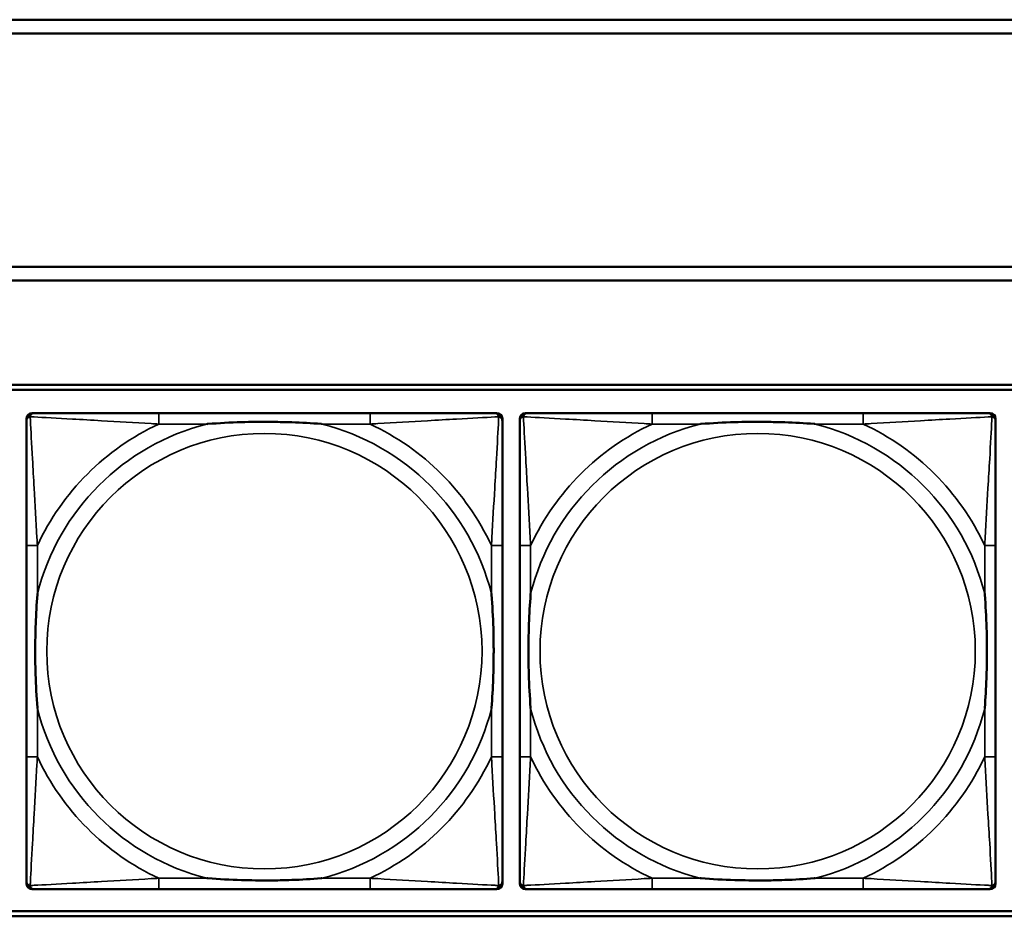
# Model space of a CAD drawing. Header units: inches. Extents: x 0.2 to 58.8, y 1.7 to 68.8.
# Tile 194 of 256: x 36.5 to 37.9, y 55.2 to 56.5. Entities that reach past the tile are written whole.
import ezdxf

# ---------------------------------------------------------------- set-up
doc = ezdxf.new("R2010")
doc.units = ezdxf.units.IN
doc.header["$MEASUREMENT"] = 0
doc.layers.add('Visible (ANSI)', color=7, linetype='Continuous', lineweight=50)
doc.layers.add('Visible Narrow (ANSI)', color=7, linetype='Continuous', lineweight=35)

msp = doc.modelspace()

# ---------------------------------------------------------------- linework, layer by layer
at = {"layer": 'Visible (ANSI)'}
for p, q in [((31.39, 56.4616), (39.3535, 56.4616)), ((39.3535, 56.4416), (31.39, 56.4416)), ((31.17, 56.1063), (39.3535, 56.1063)), ((39.3535, 56.0863), (31.17, 56.0863)), ((22.2594, 55.9363), (39.3535, 55.9363)), ((22.2594, 55.929), (39.3535, 55.929)), ((36.4995, 55.2185), (36.4995, 55.8878)), ((36.5074, 55.8957), (36.5113, 55.8957)), ((36.994, 55.8957), (36.6901, 55.8957)), ((37.1727, 55.8957), (37.1767, 55.8957)), ((37.1845, 55.8878), (37.1845, 55.8839)), ((37.2095, 55.2185), (37.2095, 55.8878)), ((37.2174, 55.8957), (37.2213, 55.8957)), ((37.704, 55.8957), (37.4001, 55.8957)), ((37.8827, 55.8957), (37.8867, 55.8957)), ((37.8945, 55.8878), (37.8945, 55.8839)), ((36.4995, 55.7051), (36.4995, 55.4012)), ((37.1845, 55.4012), (37.1845, 55.7051)), ((37.2095, 55.7051), (37.2095, 55.4012)), ((37.8945, 55.4012), (37.8945, 55.7051)), ((37.1845, 55.2224), (37.1845, 55.2185)), ((37.8945, 55.2224), (37.8945, 55.2185)), ((37.1767, 55.2106), (36.5074, 55.2106)), ((36.6901, 55.2106), (36.994, 55.2106)), ((37.8867, 55.2106), (37.2174, 55.2106)), ((37.4001, 55.2106), (37.704, 55.2106)), ((39.3535, 55.179), (22.2594, 55.179)), ((39.3535, 55.1716), (22.2594, 55.1716))]:
    msp.add_line(p, q, dxfattribs=at)
for centre, radius, start, end in [((36.5113, 55.8839), 0.0118, 90, 180), ((36.5074, 55.8878), 0.00787, 90, 180), ((37.1727, 55.8839), 0.0118, 0, 90), ((37.1767, 55.8878), 0.00787, 0, 90), ((37.2213, 55.8839), 0.0118, 90, 180), ((37.2174, 55.8878), 0.00787, 90, 180), ((37.8827, 55.8839), 0.0118, 0, 90), ((37.8867, 55.8878), 0.00787, 0, 90), ((36.5113, 55.2224), 0.0118, 180, 270), ((36.5074, 55.2185), 0.00787, 180, 270), ((37.1727, 55.2224), 0.0118, 270, 360), ((37.1767, 55.2185), 0.00787, 270, 0), ((37.2213, 55.2224), 0.0118, 180, 270), ((37.2174, 55.2185), 0.00787, 180, 270), ((37.8827, 55.2224), 0.0118, 270, 360), ((37.8867, 55.2185), 0.00787, 270, 0)]:
    msp.add_arc(centre, radius, start, end, dxfattribs=at)
for points, knots in [([(36.6901, 55.8957), (36.6865, 55.8957), (36.6829, 55.8957), (36.6793, 55.8957), (36.6461, 55.8957), (36.6124, 55.8957), (36.5815, 55.8957), (36.5546, 55.8957), (36.529, 55.8957), (36.5156, 55.8957), (36.514, 55.8957), (36.5125, 55.8957), (36.5113, 55.8957)], [0, 0, 0, 0, 0.0272471, 0.0272471, 0.0272471, 0.2790553, 0.2790553, 0.2790553, 0.4988354, 0.4988354, 0.4988354, 0.5252205, 0.5252205, 0.5252205, 0.5252205]), ([(37.1727, 55.8957), (37.1578, 55.8957), (37.1162, 55.8957), (37.0756, 55.8957), (37.0491, 55.8957), (37.0212, 55.8957), (36.994, 55.8957)], [-0.5252205, -0.5252205, -0.5252205, -0.5252205, -0.20743, -0.20743, -0.20743, 0, 0, 0, 0]), ([(37.4001, 55.8957), (37.3965, 55.8957), (37.3929, 55.8957), (37.3893, 55.8957), (37.3561, 55.8957), (37.3224, 55.8957), (37.2915, 55.8957), (37.2646, 55.8957), (37.239, 55.8957), (37.2256, 55.8957), (37.224, 55.8957), (37.2225, 55.8957), (37.2213, 55.8957)], [0, 0, 0, 0, 0.0272471, 0.0272471, 0.0272471, 0.2790553, 0.2790553, 0.2790553, 0.4988354, 0.4988354, 0.4988354, 0.5252205, 0.5252205, 0.5252205, 0.5252205]), ([(37.8827, 55.8957), (37.8678, 55.8957), (37.8262, 55.8957), (37.7856, 55.8957), (37.7591, 55.8957), (37.7312, 55.8957), (37.704, 55.8957)], [-0.5252205, -0.5252205, -0.5252205, -0.5252205, -0.20743, -0.20743, -0.20743, 0, 0, 0, 0]), ([(36.4995, 55.8839), (36.4995, 55.869), (36.4995, 55.8274), (36.4995, 55.7867), (36.4995, 55.7602), (36.4995, 55.7323), (36.4995, 55.7051)], [-0.5252205, -0.5252205, -0.5252205, -0.5252205, -0.20743, -0.20743, -0.20743, 0, 0, 0, 0]), ([(36.7593, 55.8799), (36.7597, 55.8799), (36.7601, 55.88), (36.7766, 55.8812), (36.7927, 55.8821), (36.8157, 55.8828), (36.8224, 55.8829), (36.8315, 55.883), (36.834, 55.8831), (36.8381, 55.8831), (36.8397, 55.8831), (36.8428, 55.8831), (36.8443, 55.8831), (36.8479, 55.8831), (36.85, 55.8831), (36.8561, 55.883), (36.8603, 55.8829), (36.87, 55.8827), (36.8756, 55.8826), (36.8954, 55.8819), (36.9094, 55.8811), (36.9239, 55.88), (36.9243, 55.8799), (36.9248, 55.8799)], [-0.416114, -0.416114, -0.416114, -0.416114, -0.4127691, -0.4127691, -0.2896446, -0.2896446, -0.2388934, -0.2388934, -0.2201881, -0.2201881, -0.2080204, -0.2080204, -0.196499, -0.196499, -0.1809939, -0.1809939, -0.149741, -0.149741, -0.1073162, -0.1073162, 0, 0, 0.0033356, 0.0033356, 0.0033356, 0.0033356]), ([(37.1845, 55.7051), (37.1845, 55.7087), (37.1845, 55.7123), (37.1845, 55.7159), (37.1845, 55.7491), (37.1845, 55.7828), (37.1845, 55.8136), (37.1845, 55.8406), (37.1845, 55.8661), (37.1845, 55.8796), (37.1845, 55.8812), (37.1845, 55.8826), (37.1845, 55.8839)], [0, 0, 0, 0, 0.0272471, 0.0272471, 0.0272471, 0.2790553, 0.2790553, 0.2790553, 0.4988354, 0.4988354, 0.4988354, 0.5252205, 0.5252205, 0.5252205, 0.5252205]), ([(37.2095, 55.8839), (37.2095, 55.869), (37.2095, 55.8274), (37.2095, 55.7867), (37.2095, 55.7602), (37.2095, 55.7323), (37.2095, 55.7051)], [-0.5252205, -0.5252205, -0.5252205, -0.5252205, -0.20743, -0.20743, -0.20743, 0, 0, 0, 0]), ([(37.4693, 55.8799), (37.4697, 55.8799), (37.4701, 55.88), (37.4866, 55.8812), (37.5027, 55.8821), (37.5257, 55.8828), (37.5324, 55.8829), (37.5415, 55.883), (37.544, 55.8831), (37.5481, 55.8831), (37.5497, 55.8831), (37.5528, 55.8831), (37.5543, 55.8831), (37.5579, 55.8831), (37.56, 55.8831), (37.5661, 55.883), (37.5703, 55.8829), (37.58, 55.8827), (37.5856, 55.8826), (37.6054, 55.8819), (37.6194, 55.8811), (37.6339, 55.88), (37.6343, 55.8799), (37.6348, 55.8799)], [-0.416114, -0.416114, -0.416114, -0.416114, -0.4127691, -0.4127691, -0.2896446, -0.2896446, -0.2388934, -0.2388934, -0.2201881, -0.2201881, -0.2080204, -0.2080204, -0.196499, -0.196499, -0.1809939, -0.1809939, -0.149741, -0.149741, -0.1073162, -0.1073162, 0, 0, 0.0033356, 0.0033356, 0.0033356, 0.0033356]), ([(37.8945, 55.7051), (37.8945, 55.7087), (37.8945, 55.7123), (37.8945, 55.7159), (37.8945, 55.7491), (37.8945, 55.7828), (37.8945, 55.8136), (37.8945, 55.8406), (37.8945, 55.8661), (37.8945, 55.8796), (37.8945, 55.8812), (37.8945, 55.8826), (37.8945, 55.8839)], [0, 0, 0, 0, 0.0272471, 0.0272471, 0.0272471, 0.2790553, 0.2790553, 0.2790553, 0.4988354, 0.4988354, 0.4988354, 0.5252205, 0.5252205, 0.5252205, 0.5252205]), ([(36.5152, 55.4704), (36.5152, 55.4708), (36.5152, 55.4713), (36.5139, 55.4878), (36.5131, 55.5038), (36.5124, 55.5268), (36.5122, 55.5335), (36.5121, 55.5427), (36.5121, 55.5451), (36.5121, 55.5492), (36.5121, 55.5508), (36.5121, 55.554), (36.5121, 55.5555), (36.5121, 55.5591), (36.5121, 55.5611), (36.5122, 55.5673), (36.5122, 55.5714), (36.5124, 55.5811), (36.5126, 55.5867), (36.5133, 55.6065), (36.5141, 55.6205), (36.5152, 55.635), (36.5152, 55.6355), (36.5152, 55.6359)], [-0.416114, -0.416114, -0.416114, -0.416114, -0.4127691, -0.4127691, -0.2896446, -0.2896446, -0.2388934, -0.2388934, -0.2201881, -0.2201881, -0.2080204, -0.2080204, -0.196499, -0.196499, -0.1809939, -0.1809939, -0.149741, -0.149741, -0.1073162, -0.1073162, 0, 0, 0.0033356, 0.0033356, 0.0033356, 0.0033356]), ([(37.1688, 55.6359), (37.1688, 55.6355), (37.1688, 55.635), (37.1701, 55.6185), (37.171, 55.6025), (37.1717, 55.5795), (37.1718, 55.5728), (37.1719, 55.5636), (37.1719, 55.5612), (37.172, 55.5571), (37.172, 55.5555), (37.172, 55.5523), (37.172, 55.5508), (37.1719, 55.5472), (37.1719, 55.5452), (37.1719, 55.539), (37.1718, 55.5349), (37.1716, 55.5252), (37.1715, 55.5196), (37.1707, 55.4998), (37.1699, 55.4858), (37.1688, 55.4713), (37.1688, 55.4708), (37.1688, 55.4704)], [-0.416114, -0.416114, -0.416114, -0.416114, -0.4127691, -0.4127691, -0.2896446, -0.2896446, -0.2388934, -0.2388934, -0.2201881, -0.2201881, -0.2080204, -0.2080204, -0.196499, -0.196499, -0.1809939, -0.1809939, -0.149741, -0.149741, -0.1073162, -0.1073162, 0, 0, 0.0033356, 0.0033356, 0.0033356, 0.0033356]), ([(37.2252, 55.4704), (37.2252, 55.4708), (37.2252, 55.4713), (37.2239, 55.4878), (37.2231, 55.5038), (37.2224, 55.5268), (37.2222, 55.5335), (37.2221, 55.5427), (37.2221, 55.5451), (37.2221, 55.5492), (37.2221, 55.5508), (37.2221, 55.554), (37.2221, 55.5555), (37.2221, 55.5591), (37.2221, 55.5611), (37.2222, 55.5673), (37.2222, 55.5714), (37.2224, 55.5811), (37.2226, 55.5867), (37.2233, 55.6065), (37.2241, 55.6205), (37.2252, 55.635), (37.2252, 55.6355), (37.2252, 55.6359)], [-0.416114, -0.416114, -0.416114, -0.416114, -0.4127691, -0.4127691, -0.2896446, -0.2896446, -0.2388934, -0.2388934, -0.2201881, -0.2201881, -0.2080204, -0.2080204, -0.196499, -0.196499, -0.1809939, -0.1809939, -0.149741, -0.149741, -0.1073162, -0.1073162, 0, 0, 0.0033356, 0.0033356, 0.0033356, 0.0033356]), ([(37.8788, 55.6359), (37.8788, 55.6355), (37.8788, 55.635), (37.8801, 55.6185), (37.881, 55.6025), (37.8817, 55.5795), (37.8818, 55.5728), (37.8819, 55.5636), (37.8819, 55.5612), (37.882, 55.5571), (37.882, 55.5555), (37.882, 55.5523), (37.882, 55.5508), (37.8819, 55.5472), (37.8819, 55.5452), (37.8819, 55.539), (37.8818, 55.5349), (37.8816, 55.5252), (37.8815, 55.5196), (37.8807, 55.4998), (37.8799, 55.4858), (37.8788, 55.4713), (37.8788, 55.4708), (37.8788, 55.4704)], [-0.416114, -0.416114, -0.416114, -0.416114, -0.4127691, -0.4127691, -0.2896446, -0.2896446, -0.2388934, -0.2388934, -0.2201881, -0.2201881, -0.2080204, -0.2080204, -0.196499, -0.196499, -0.1809939, -0.1809939, -0.149741, -0.149741, -0.1073162, -0.1073162, 0, 0, 0.0033356, 0.0033356, 0.0033356, 0.0033356]), ([(36.4995, 55.4012), (36.4995, 55.374), (36.4995, 55.3461), (36.4995, 55.3196), (36.4995, 55.2789), (36.4995, 55.2373), (36.4995, 55.2224)], [3.9382945, 3.9382945, 3.9382945, 3.9382945, 4.1457245, 4.1457245, 4.1457245, 4.463515, 4.463515, 4.463515, 4.463515]), ([(37.1845, 55.2224), (37.1845, 55.2373), (37.1845, 55.2789), (37.1845, 55.3196), (37.1845, 55.3461), (37.1845, 55.374), (37.1845, 55.4012)], [-0.5252205, -0.5252205, -0.5252205, -0.5252205, -0.20743, -0.20743, -0.20743, 0, 0, 0, 0]), ([(37.2095, 55.4012), (37.2095, 55.374), (37.2095, 55.3461), (37.2095, 55.3196), (37.2095, 55.2789), (37.2095, 55.2373), (37.2095, 55.2224)], [3.9382945, 3.9382945, 3.9382945, 3.9382945, 4.1457245, 4.1457245, 4.1457245, 4.463515, 4.463515, 4.463515, 4.463515]), ([(37.8945, 55.2224), (37.8945, 55.2373), (37.8945, 55.2789), (37.8945, 55.3196), (37.8945, 55.3461), (37.8945, 55.374), (37.8945, 55.4012)], [-0.5252205, -0.5252205, -0.5252205, -0.5252205, -0.20743, -0.20743, -0.20743, 0, 0, 0, 0]), ([(36.9248, 55.2264), (36.9243, 55.2263), (36.9239, 55.2263), (36.9094, 55.2252), (36.8954, 55.2244), (36.8756, 55.2237), (36.87, 55.2236), (36.8603, 55.2233), (36.8561, 55.2233), (36.85, 55.2232), (36.8479, 55.2232), (36.8443, 55.2232), (36.8428, 55.2232), (36.8397, 55.2232), (36.8381, 55.2232), (36.834, 55.2232), (36.8315, 55.2233), (36.8224, 55.2234), (36.8157, 55.2235), (36.7927, 55.2242), (36.7766, 55.2251), (36.7601, 55.2263), (36.7597, 55.2263), (36.7593, 55.2264)], [-0.4149464, -0.4149464, -0.4149464, -0.4149464, -0.41162, -0.41162, -0.3046026, -0.3046026, -0.2622958, -0.2622958, -0.23113, -0.23113, -0.215668, -0.215668, -0.2041787, -0.2041787, -0.1920448, -0.1920448, -0.1733916, -0.1733916, -0.1227817, -0.1227817, 0, 0, 0.0033356, 0.0033356, 0.0033356, 0.0033356]), ([(37.6348, 55.2264), (37.6343, 55.2263), (37.6339, 55.2263), (37.6194, 55.2252), (37.6054, 55.2244), (37.5856, 55.2237), (37.58, 55.2236), (37.5703, 55.2233), (37.5661, 55.2233), (37.56, 55.2232), (37.5579, 55.2232), (37.5543, 55.2232), (37.5528, 55.2232), (37.5497, 55.2232), (37.5481, 55.2232), (37.544, 55.2232), (37.5415, 55.2233), (37.5324, 55.2234), (37.5257, 55.2235), (37.5027, 55.2242), (37.4866, 55.2251), (37.4701, 55.2263), (37.4697, 55.2263), (37.4693, 55.2264)], [-0.4149464, -0.4149464, -0.4149464, -0.4149464, -0.41162, -0.41162, -0.3046026, -0.3046026, -0.2622958, -0.2622958, -0.23113, -0.23113, -0.215668, -0.215668, -0.2041787, -0.2041787, -0.1920448, -0.1920448, -0.1733916, -0.1733916, -0.1227817, -0.1227817, 0, 0, 0.0033356, 0.0033356, 0.0033356, 0.0033356]), ([(36.5113, 55.2106), (36.5262, 55.2106), (36.5678, 55.2106), (36.6084, 55.2106), (36.635, 55.2106), (36.6628, 55.2106), (36.6901, 55.2106)], [-0.5252205, -0.5252205, -0.5252205, -0.5252205, -0.20743, -0.20743, -0.20743, 0, 0, 0, 0]), ([(36.994, 55.2106), (37.0212, 55.2106), (37.0491, 55.2106), (37.0756, 55.2106), (37.1162, 55.2106), (37.1578, 55.2106), (37.1727, 55.2106)], [3.9382945, 3.9382945, 3.9382945, 3.9382945, 4.1457245, 4.1457245, 4.1457245, 4.463515, 4.463515, 4.463515, 4.463515]), ([(37.2213, 55.2106), (37.2362, 55.2106), (37.2778, 55.2106), (37.3184, 55.2106), (37.345, 55.2106), (37.3728, 55.2106), (37.4001, 55.2106)], [-0.5252205, -0.5252205, -0.5252205, -0.5252205, -0.20743, -0.20743, -0.20743, 0, 0, 0, 0]), ([(37.704, 55.2106), (37.7312, 55.2106), (37.7591, 55.2106), (37.7856, 55.2106), (37.8262, 55.2106), (37.8678, 55.2106), (37.8827, 55.2106)], [3.9382945, 3.9382945, 3.9382945, 3.9382945, 4.1457245, 4.1457245, 4.1457245, 4.463515, 4.463515, 4.463515, 4.463515])]:
    msp.add_open_spline(points, degree=3, knots=knots, dxfattribs=at)
at = {"layer": 'Visible Narrow (ANSI)'}
for p, q in [((36.6901, 55.8957), (36.6901, 55.8799)), ((36.994, 55.8957), (36.994, 55.8799)), ((37.4001, 55.8957), (37.4001, 55.8799)), ((37.704, 55.8957), (37.704, 55.8799)), ((36.6901, 55.8799), (36.7593, 55.8799)), ((36.9248, 55.8799), (36.994, 55.8799)), ((37.4001, 55.8799), (37.4693, 55.8799)), ((37.6348, 55.8799), (37.704, 55.8799)), ((36.5152, 55.7051), (36.4995, 55.7051)), ((36.5152, 55.6359), (36.5152, 55.7051)), ((37.1845, 55.7051), (37.1688, 55.7051)), ((37.1688, 55.7051), (37.1688, 55.6359)), ((37.2252, 55.7051), (37.2095, 55.7051)), ((37.2252, 55.6359), (37.2252, 55.7051)), ((37.8945, 55.7051), (37.8788, 55.7051)), ((37.8788, 55.7051), (37.8788, 55.6359)), ((36.5152, 55.4012), (36.5152, 55.4704)), ((37.1688, 55.4704), (37.1688, 55.4012)), ((37.2252, 55.4012), (37.2252, 55.4704)), ((37.8788, 55.4704), (37.8788, 55.4012)), ((36.5152, 55.4012), (36.4995, 55.4012)), ((37.1845, 55.4012), (37.1688, 55.4012)), ((37.2252, 55.4012), (37.2095, 55.4012)), ((37.8945, 55.4012), (37.8788, 55.4012)), ((36.6901, 55.2264), (36.6901, 55.2106)), ((36.7593, 55.2264), (36.6901, 55.2264)), ((36.994, 55.2264), (36.9248, 55.2264)), ((36.994, 55.2264), (36.994, 55.2106)), ((37.4001, 55.2264), (37.4001, 55.2106)), ((37.4693, 55.2264), (37.4001, 55.2264)), ((37.704, 55.2264), (37.6348, 55.2264)), ((37.704, 55.2264), (37.704, 55.2106))]:
    msp.add_line(p, q, dxfattribs=at)
for centre in [(36.842, 55.5531), (37.552, 55.5531)]:
    msp.add_circle(centre, 0.3133, dxfattribs=at)
for centre, radius, start, end in [((36.842, 55.5531), 0.3371, 104.2103, 165.7897), ((36.842, 55.5531), 0.3604, 114.9407, 155.0593), ((36.842, 55.5531), 0.3371, 14.2103, 75.7897), ((36.842, 55.5531), 0.3604, 24.9407, 65.0593), ((37.552, 55.5531), 0.3371, 104.2103, 165.7897), ((37.552, 55.5531), 0.3604, 114.9407, 155.0593), ((37.552, 55.5531), 0.3371, 14.2103, 75.7897), ((37.552, 55.5531), 0.3604, 24.9407, 65.0593), ((36.842, 55.5531), 0.3371, 194.2103, 255.7897), ((36.842, 55.5531), 0.3371, 284.2103, 345.7897), ((37.552, 55.5531), 0.3371, 194.2103, 255.7897), ((37.552, 55.5531), 0.3371, 284.2103, 345.7897), ((36.842, 55.5531), 0.3604, 204.9407, 245.0593), ((36.842, 55.5531), 0.3604, 294.9407, 335.0593), ((37.552, 55.5531), 0.3604, 204.9407, 245.0593), ((37.552, 55.5531), 0.3604, 294.9407, 335.0593)]:
    msp.add_arc(centre, radius, start, end, dxfattribs=at)
for points, knots in [([(36.4995, 55.8839), (36.4995, 55.8845), (36.4996, 55.885), (36.4998, 55.886), (36.5, 55.8864), (36.5003, 55.8871), (36.5005, 55.8873), (36.5007, 55.8877), (36.5008, 55.8879), (36.5012, 55.8883), (36.5014, 55.8885), (36.5021, 55.8891), (36.5026, 55.8895), (36.5037, 55.89), (36.5042, 55.8902), (36.5048, 55.8904)], [-0.02627331, -0.02627331, -0.02627331, -0.02627331, -0.02158775, -0.02158775, -0.01736415, -0.01736415, -0.0147244, -0.0147244, -0.01307456, -0.01307456, -0.00977487, -0.00977487, -0.00449537, -0.00449537, 0.00012419, 0.00012419, 0.00012419, 0.00012419]), ([(36.5048, 55.8904), (36.505, 55.891), (36.5052, 55.8915), (36.5057, 55.8926), (36.506, 55.893), (36.5067, 55.8938), (36.5069, 55.894), (36.5073, 55.8943), (36.5074, 55.8944), (36.5078, 55.8947), (36.5081, 55.8949), (36.5087, 55.8952), (36.5092, 55.8953), (36.5101, 55.8956), (36.5107, 55.8957), (36.5113, 55.8957)], [-0.00012419, -0.00012419, -0.00012419, -0.00012419, 0.00449537, 0.00449537, 0.00977487, 0.00977487, 0.01307456, 0.01307456, 0.0147244, 0.0147244, 0.01736415, 0.01736415, 0.02158775, 0.02158775, 0.02627331, 0.02627331, 0.02627331, 0.02627331]), ([(36.5152, 55.7051), (36.515, 55.7089), (36.5148, 55.7126), (36.5133, 55.74), (36.5119, 55.7642), (36.5097, 55.802), (36.5089, 55.8161), (36.5069, 55.8513), (36.5058, 55.8714), (36.505, 55.8869), (36.5049, 55.8887), (36.5048, 55.8904)], [0, 0, 0, 0, 0.0278591, 0.0278591, 0.201273, 0.201273, 0.3066357, 0.3066357, 0.475216, 0.475216, 0.5007189, 0.5007189, 0.5007189, 0.5007189]), ([(36.5048, 55.8904), (36.5065, 55.8903), (36.5083, 55.8902), (36.5237, 55.8894), (36.5439, 55.8883), (36.5791, 55.8863), (36.5932, 55.8855), (36.631, 55.8833), (36.6552, 55.8818), (36.6825, 55.8803), (36.6863, 55.8801), (36.6901, 55.8799)], [-0.5007189, -0.5007189, -0.5007189, -0.5007189, -0.475216, -0.475216, -0.3066357, -0.3066357, -0.201273, -0.201273, -0.0278591, -0.0278591, 0, 0, 0, 0]), ([(36.994, 55.8799), (36.9977, 55.8801), (37.0015, 55.8803), (37.0289, 55.8818), (37.053, 55.8833), (37.0909, 55.8855), (37.1049, 55.8863), (37.1402, 55.8883), (37.1603, 55.8894), (37.1757, 55.8902), (37.1776, 55.8903), (37.1792, 55.8904)], [0, 0, 0, 0, 0.0278591, 0.0278591, 0.201273, 0.201273, 0.3066357, 0.3066357, 0.475216, 0.475216, 0.5007189, 0.5007189, 0.5007189, 0.5007189]), ([(37.1792, 55.8904), (37.1792, 55.8887), (37.1791, 55.8869), (37.1783, 55.8714), (37.1772, 55.8513), (37.1752, 55.8161), (37.1744, 55.802), (37.1721, 55.7642), (37.1707, 55.74), (37.1692, 55.7126), (37.169, 55.7089), (37.1688, 55.7051)], [-0.5007189, -0.5007189, -0.5007189, -0.5007189, -0.475216, -0.475216, -0.3066357, -0.3066357, -0.201273, -0.201273, -0.0278591, -0.0278591, 0, 0, 0, 0]), ([(37.1727, 55.8957), (37.1733, 55.8957), (37.1739, 55.8956), (37.1749, 55.8953), (37.1753, 55.8952), (37.176, 55.8949), (37.1762, 55.8947), (37.1766, 55.8944), (37.1767, 55.8943), (37.1771, 55.894), (37.1774, 55.8938), (37.178, 55.893), (37.1783, 55.8926), (37.1789, 55.8915), (37.1791, 55.891), (37.1792, 55.8904)], [-0.02627331, -0.02627331, -0.02627331, -0.02627331, -0.02158775, -0.02158775, -0.01736415, -0.01736415, -0.0147244, -0.0147244, -0.01307456, -0.01307456, -0.00977487, -0.00977487, -0.00449537, -0.00449537, 0.00012419, 0.00012419, 0.00012419, 0.00012419]), ([(37.1792, 55.8904), (37.1798, 55.8902), (37.1804, 55.89), (37.1814, 55.8895), (37.1819, 55.8891), (37.1826, 55.8885), (37.1829, 55.8883), (37.1832, 55.8879), (37.1833, 55.8877), (37.1836, 55.8873), (37.1837, 55.8871), (37.1841, 55.8864), (37.1842, 55.886), (37.1845, 55.885), (37.1845, 55.8845), (37.1845, 55.8839)], [-0.00012419, -0.00012419, -0.00012419, -0.00012419, 0.00449537, 0.00449537, 0.00977487, 0.00977487, 0.01307456, 0.01307456, 0.0147244, 0.0147244, 0.01736415, 0.01736415, 0.02158775, 0.02158775, 0.02627331, 0.02627331, 0.02627331, 0.02627331]), ([(37.2095, 55.8839), (37.2095, 55.8845), (37.2096, 55.885), (37.2098, 55.886), (37.21, 55.8864), (37.2103, 55.8871), (37.2105, 55.8873), (37.2107, 55.8877), (37.2108, 55.8879), (37.2112, 55.8883), (37.2114, 55.8885), (37.2121, 55.8891), (37.2126, 55.8895), (37.2137, 55.89), (37.2142, 55.8902), (37.2148, 55.8904)], [-0.02627331, -0.02627331, -0.02627331, -0.02627331, -0.02158775, -0.02158775, -0.01736415, -0.01736415, -0.0147244, -0.0147244, -0.01307456, -0.01307456, -0.00977487, -0.00977487, -0.00449537, -0.00449537, 0.00012419, 0.00012419, 0.00012419, 0.00012419]), ([(37.2148, 55.8904), (37.215, 55.891), (37.2152, 55.8915), (37.2157, 55.8926), (37.216, 55.893), (37.2167, 55.8938), (37.2169, 55.894), (37.2173, 55.8943), (37.2174, 55.8944), (37.2178, 55.8947), (37.2181, 55.8949), (37.2187, 55.8952), (37.2192, 55.8953), (37.2201, 55.8956), (37.2207, 55.8957), (37.2213, 55.8957)], [-0.00012419, -0.00012419, -0.00012419, -0.00012419, 0.00449537, 0.00449537, 0.00977487, 0.00977487, 0.01307456, 0.01307456, 0.0147244, 0.0147244, 0.01736415, 0.01736415, 0.02158775, 0.02158775, 0.02627331, 0.02627331, 0.02627331, 0.02627331]), ([(37.2252, 55.7051), (37.225, 55.7089), (37.2248, 55.7126), (37.2233, 55.74), (37.2219, 55.7642), (37.2197, 55.802), (37.2189, 55.8161), (37.2169, 55.8513), (37.2158, 55.8714), (37.215, 55.8869), (37.2149, 55.8887), (37.2148, 55.8904)], [0, 0, 0, 0, 0.0278591, 0.0278591, 0.201273, 0.201273, 0.3066357, 0.3066357, 0.475216, 0.475216, 0.5007189, 0.5007189, 0.5007189, 0.5007189]), ([(37.2148, 55.8904), (37.2165, 55.8903), (37.2183, 55.8902), (37.2337, 55.8894), (37.2539, 55.8883), (37.2891, 55.8863), (37.3032, 55.8855), (37.341, 55.8833), (37.3652, 55.8818), (37.3925, 55.8803), (37.3963, 55.8801), (37.4001, 55.8799)], [-0.5007189, -0.5007189, -0.5007189, -0.5007189, -0.475216, -0.475216, -0.3066357, -0.3066357, -0.201273, -0.201273, -0.0278591, -0.0278591, 0, 0, 0, 0]), ([(37.704, 55.8799), (37.7077, 55.8801), (37.7115, 55.8803), (37.7389, 55.8818), (37.763, 55.8833), (37.8009, 55.8855), (37.8149, 55.8863), (37.8502, 55.8883), (37.8703, 55.8894), (37.8857, 55.8902), (37.8876, 55.8903), (37.8892, 55.8904)], [0, 0, 0, 0, 0.0278591, 0.0278591, 0.201273, 0.201273, 0.3066357, 0.3066357, 0.475216, 0.475216, 0.5007189, 0.5007189, 0.5007189, 0.5007189]), ([(37.8892, 55.8904), (37.8892, 55.8887), (37.8891, 55.8869), (37.8883, 55.8714), (37.8872, 55.8513), (37.8852, 55.8161), (37.8844, 55.802), (37.8821, 55.7642), (37.8807, 55.74), (37.8792, 55.7126), (37.879, 55.7089), (37.8788, 55.7051)], [-0.5007189, -0.5007189, -0.5007189, -0.5007189, -0.475216, -0.475216, -0.3066357, -0.3066357, -0.201273, -0.201273, -0.0278591, -0.0278591, 0, 0, 0, 0]), ([(37.8827, 55.8957), (37.8833, 55.8957), (37.8839, 55.8956), (37.8849, 55.8953), (37.8853, 55.8952), (37.886, 55.8949), (37.8862, 55.8947), (37.8866, 55.8944), (37.8867, 55.8943), (37.8871, 55.894), (37.8874, 55.8938), (37.888, 55.893), (37.8883, 55.8926), (37.8889, 55.8915), (37.8891, 55.891), (37.8892, 55.8904)], [-0.02627331, -0.02627331, -0.02627331, -0.02627331, -0.02158775, -0.02158775, -0.01736415, -0.01736415, -0.0147244, -0.0147244, -0.01307456, -0.01307456, -0.00977487, -0.00977487, -0.00449537, -0.00449537, 0.00012419, 0.00012419, 0.00012419, 0.00012419]), ([(37.8892, 55.8904), (37.8898, 55.8902), (37.8904, 55.89), (37.8914, 55.8895), (37.8919, 55.8891), (37.8926, 55.8885), (37.8929, 55.8883), (37.8932, 55.8879), (37.8933, 55.8877), (37.8936, 55.8873), (37.8937, 55.8871), (37.8941, 55.8864), (37.8942, 55.886), (37.8945, 55.885), (37.8945, 55.8845), (37.8945, 55.8839)], [-0.00012419, -0.00012419, -0.00012419, -0.00012419, 0.00449537, 0.00449537, 0.00977487, 0.00977487, 0.01307456, 0.01307456, 0.0147244, 0.0147244, 0.01736415, 0.01736415, 0.02158775, 0.02158775, 0.02627331, 0.02627331, 0.02627331, 0.02627331]), ([(36.5048, 55.2159), (36.5049, 55.2176), (36.505, 55.2194), (36.5058, 55.2349), (36.5069, 55.255), (36.5089, 55.2902), (36.5097, 55.3043), (36.5119, 55.3421), (36.5133, 55.3663), (36.5148, 55.3937), (36.515, 55.3974), (36.5152, 55.4012)], [-4.4390134, -4.4390134, -4.4390134, -4.4390134, -4.4135105, -4.4135105, -4.2449302, -4.2449302, -4.1395675, -4.1395675, -3.9661536, -3.9661536, -3.9382945, -3.9382945, -3.9382945, -3.9382945]), ([(37.1688, 55.4012), (37.169, 55.3974), (37.1692, 55.3937), (37.1707, 55.3663), (37.1721, 55.3421), (37.1744, 55.3043), (37.1752, 55.2902), (37.1772, 55.255), (37.1783, 55.2349), (37.1791, 55.2194), (37.1792, 55.2176), (37.1792, 55.2159)], [0, 0, 0, 0, 0.0278591, 0.0278591, 0.201273, 0.201273, 0.3066357, 0.3066357, 0.475216, 0.475216, 0.5007189, 0.5007189, 0.5007189, 0.5007189]), ([(37.2148, 55.2159), (37.2149, 55.2176), (37.215, 55.2194), (37.2158, 55.2349), (37.2169, 55.255), (37.2189, 55.2902), (37.2197, 55.3043), (37.2219, 55.3421), (37.2233, 55.3663), (37.2248, 55.3937), (37.225, 55.3974), (37.2252, 55.4012)], [-4.4390134, -4.4390134, -4.4390134, -4.4390134, -4.4135105, -4.4135105, -4.2449302, -4.2449302, -4.1395675, -4.1395675, -3.9661536, -3.9661536, -3.9382945, -3.9382945, -3.9382945, -3.9382945]), ([(37.8788, 55.4012), (37.879, 55.3974), (37.8792, 55.3937), (37.8807, 55.3663), (37.8821, 55.3421), (37.8844, 55.3043), (37.8852, 55.2902), (37.8872, 55.255), (37.8883, 55.2349), (37.8891, 55.2194), (37.8892, 55.2176), (37.8892, 55.2159)], [0, 0, 0, 0, 0.0278591, 0.0278591, 0.201273, 0.201273, 0.3066357, 0.3066357, 0.475216, 0.475216, 0.5007189, 0.5007189, 0.5007189, 0.5007189]), ([(36.5048, 55.2159), (36.5042, 55.2161), (36.5037, 55.2163), (36.5026, 55.2168), (36.5021, 55.2172), (36.5014, 55.2178), (36.5012, 55.218), (36.5008, 55.2184), (36.5007, 55.2186), (36.5005, 55.219), (36.5003, 55.2192), (36.5, 55.2199), (36.4998, 55.2203), (36.4996, 55.2213), (36.4995, 55.2218), (36.4995, 55.2224)], [-0.00012419, -0.00012419, -0.00012419, -0.00012419, 0.00449537, 0.00449537, 0.00977487, 0.00977487, 0.01307456, 0.01307456, 0.0147244, 0.0147244, 0.01736415, 0.01736415, 0.02158775, 0.02158775, 0.02627331, 0.02627331, 0.02627331, 0.02627331]), ([(36.6901, 55.2264), (36.6863, 55.2262), (36.6825, 55.226), (36.6552, 55.2244), (36.631, 55.223), (36.5932, 55.2208), (36.5791, 55.22), (36.5439, 55.218), (36.5237, 55.2169), (36.5083, 55.2161), (36.5065, 55.216), (36.5048, 55.2159)], [0, 0, 0, 0, 0.0278591, 0.0278591, 0.201273, 0.201273, 0.3066357, 0.3066357, 0.475216, 0.475216, 0.5007189, 0.5007189, 0.5007189, 0.5007189]), ([(37.1792, 55.2159), (37.1776, 55.216), (37.1757, 55.2161), (37.1603, 55.2169), (37.1402, 55.218), (37.1049, 55.22), (37.0909, 55.2208), (37.053, 55.223), (37.0289, 55.2244), (37.0015, 55.226), (36.9977, 55.2262), (36.994, 55.2264)], [-4.4390134, -4.4390134, -4.4390134, -4.4390134, -4.4135105, -4.4135105, -4.2449302, -4.2449302, -4.1395675, -4.1395675, -3.9661536, -3.9661536, -3.9382945, -3.9382945, -3.9382945, -3.9382945]), ([(37.1845, 55.2224), (37.1845, 55.2218), (37.1845, 55.2213), (37.1842, 55.2203), (37.1841, 55.2199), (37.1837, 55.2192), (37.1836, 55.219), (37.1833, 55.2186), (37.1832, 55.2184), (37.1829, 55.218), (37.1826, 55.2178), (37.1819, 55.2172), (37.1814, 55.2168), (37.1804, 55.2163), (37.1798, 55.2161), (37.1792, 55.2159)], [-0.02627331, -0.02627331, -0.02627331, -0.02627331, -0.02158775, -0.02158775, -0.01736415, -0.01736415, -0.0147244, -0.0147244, -0.01307456, -0.01307456, -0.00977487, -0.00977487, -0.00449537, -0.00449537, 0.00012419, 0.00012419, 0.00012419, 0.00012419]), ([(37.2148, 55.2159), (37.2142, 55.2161), (37.2137, 55.2163), (37.2126, 55.2168), (37.2121, 55.2172), (37.2114, 55.2178), (37.2112, 55.218), (37.2108, 55.2184), (37.2107, 55.2186), (37.2105, 55.219), (37.2103, 55.2192), (37.21, 55.2199), (37.2098, 55.2203), (37.2096, 55.2213), (37.2095, 55.2218), (37.2095, 55.2224)], [-0.00012419, -0.00012419, -0.00012419, -0.00012419, 0.00449537, 0.00449537, 0.00977487, 0.00977487, 0.01307456, 0.01307456, 0.0147244, 0.0147244, 0.01736415, 0.01736415, 0.02158775, 0.02158775, 0.02627331, 0.02627331, 0.02627331, 0.02627331]), ([(37.4001, 55.2264), (37.3963, 55.2262), (37.3925, 55.226), (37.3652, 55.2244), (37.341, 55.223), (37.3032, 55.2208), (37.2891, 55.22), (37.2539, 55.218), (37.2337, 55.2169), (37.2183, 55.2161), (37.2165, 55.216), (37.2148, 55.2159)], [0, 0, 0, 0, 0.0278591, 0.0278591, 0.201273, 0.201273, 0.3066357, 0.3066357, 0.475216, 0.475216, 0.5007189, 0.5007189, 0.5007189, 0.5007189]), ([(37.8892, 55.2159), (37.8876, 55.216), (37.8857, 55.2161), (37.8703, 55.2169), (37.8502, 55.218), (37.8149, 55.22), (37.8009, 55.2208), (37.763, 55.223), (37.7389, 55.2244), (37.7115, 55.226), (37.7077, 55.2262), (37.704, 55.2264)], [-4.4390134, -4.4390134, -4.4390134, -4.4390134, -4.4135105, -4.4135105, -4.2449302, -4.2449302, -4.1395675, -4.1395675, -3.9661536, -3.9661536, -3.9382945, -3.9382945, -3.9382945, -3.9382945]), ([(37.8945, 55.2224), (37.8945, 55.2218), (37.8945, 55.2213), (37.8942, 55.2203), (37.8941, 55.2199), (37.8937, 55.2192), (37.8936, 55.219), (37.8933, 55.2186), (37.8932, 55.2184), (37.8929, 55.218), (37.8926, 55.2178), (37.8919, 55.2172), (37.8914, 55.2168), (37.8904, 55.2163), (37.8898, 55.2161), (37.8892, 55.2159)], [-0.02627331, -0.02627331, -0.02627331, -0.02627331, -0.02158775, -0.02158775, -0.01736415, -0.01736415, -0.0147244, -0.0147244, -0.01307456, -0.01307456, -0.00977487, -0.00977487, -0.00449537, -0.00449537, 0.00012419, 0.00012419, 0.00012419, 0.00012419]), ([(36.5113, 55.2106), (36.5107, 55.2106), (36.5101, 55.2107), (36.5092, 55.2109), (36.5087, 55.2111), (36.5081, 55.2114), (36.5078, 55.2116), (36.5074, 55.2118), (36.5073, 55.212), (36.5069, 55.2123), (36.5067, 55.2125), (36.506, 55.2132), (36.5057, 55.2137), (36.5052, 55.2148), (36.505, 55.2153), (36.5048, 55.2159)], [-0.02627331, -0.02627331, -0.02627331, -0.02627331, -0.02158775, -0.02158775, -0.01736415, -0.01736415, -0.0147244, -0.0147244, -0.01307456, -0.01307456, -0.00977487, -0.00977487, -0.00449537, -0.00449537, 0.00012419, 0.00012419, 0.00012419, 0.00012419]), ([(37.1792, 55.2159), (37.1791, 55.2153), (37.1789, 55.2148), (37.1783, 55.2137), (37.178, 55.2132), (37.1774, 55.2125), (37.1771, 55.2123), (37.1767, 55.212), (37.1766, 55.2118), (37.1762, 55.2116), (37.176, 55.2114), (37.1753, 55.2111), (37.1749, 55.2109), (37.1739, 55.2107), (37.1733, 55.2106), (37.1727, 55.2106)], [-0.00012419, -0.00012419, -0.00012419, -0.00012419, 0.00449537, 0.00449537, 0.00977487, 0.00977487, 0.01307456, 0.01307456, 0.0147244, 0.0147244, 0.01736415, 0.01736415, 0.02158775, 0.02158775, 0.02627331, 0.02627331, 0.02627331, 0.02627331]), ([(37.2213, 55.2106), (37.2207, 55.2106), (37.2201, 55.2107), (37.2192, 55.2109), (37.2187, 55.2111), (37.2181, 55.2114), (37.2178, 55.2116), (37.2174, 55.2118), (37.2173, 55.212), (37.2169, 55.2123), (37.2167, 55.2125), (37.216, 55.2132), (37.2157, 55.2137), (37.2152, 55.2148), (37.215, 55.2153), (37.2148, 55.2159)], [-0.02627331, -0.02627331, -0.02627331, -0.02627331, -0.02158775, -0.02158775, -0.01736415, -0.01736415, -0.0147244, -0.0147244, -0.01307456, -0.01307456, -0.00977487, -0.00977487, -0.00449537, -0.00449537, 0.00012419, 0.00012419, 0.00012419, 0.00012419]), ([(37.8892, 55.2159), (37.8891, 55.2153), (37.8889, 55.2148), (37.8883, 55.2137), (37.888, 55.2132), (37.8874, 55.2125), (37.8871, 55.2123), (37.8867, 55.212), (37.8866, 55.2118), (37.8862, 55.2116), (37.886, 55.2114), (37.8853, 55.2111), (37.8849, 55.2109), (37.8839, 55.2107), (37.8833, 55.2106), (37.8827, 55.2106)], [-0.00012419, -0.00012419, -0.00012419, -0.00012419, 0.00449537, 0.00449537, 0.00977487, 0.00977487, 0.01307456, 0.01307456, 0.0147244, 0.0147244, 0.01736415, 0.01736415, 0.02158775, 0.02158775, 0.02627331, 0.02627331, 0.02627331, 0.02627331])]:
    msp.add_open_spline(points, degree=3, knots=knots, dxfattribs=at)

doc.saveas('drawing.dxf')
